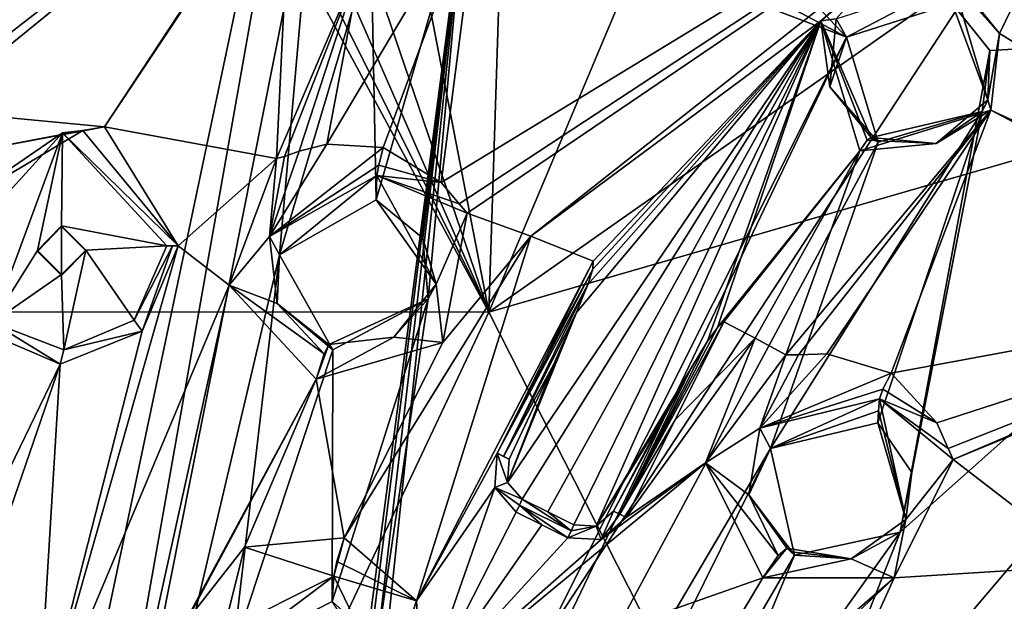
# Model space of a CAD drawing. Header units: millimetres. Extents: x -150 to 308, y -116 to 257.
# Tile 142 of 147: x 254 to 274, y 226 to 238. Entities that reach past the tile are written whole.
import ezdxf

# ---------------------------------------------------------------- set-up
doc = ezdxf.new("R2010")
doc.units = ezdxf.units.MM
doc.header["$LTSCALE"] = 81.481481
for name, color, linetype in [('1160', 7, 'CONTINUOUS'), ('1161', 7, 'CONTINUOUS'), ('1162', 7, 'CONTINUOUS'), ('1163', 7, 'CONTINUOUS'), ('1204', 7, 'CONTINUOUS'), ('1205', 7, 'CONTINUOUS'), ('1206', 7, 'CONTINUOUS'), ('1207', 7, 'CONTINUOUS'), ('1208', 7, 'CONTINUOUS'), ('1209', 7, 'CONTINUOUS'), ('1210', 7, 'CONTINUOUS'), ('1211', 7, 'CONTINUOUS'), ('1212', 7, 'CONTINUOUS'), ('1213', 7, 'CONTINUOUS'), ('1214', 7, 'CONTINUOUS'), ('1215', 7, 'CONTINUOUS'), ('1216', 7, 'CONTINUOUS'), ('1217', 7, 'CONTINUOUS'), ('1305', 7, 'CONTINUOUS'), ('1306', 7, 'CONTINUOUS'), ('1307', 7, 'CONTINUOUS'), ('1308', 7, 'CONTINUOUS'), ('1521', 7, 'CONTINUOUS'), ('1522', 7, 'CONTINUOUS'), ('1523', 7, 'CONTINUOUS'), ('1524', 7, 'CONTINUOUS'), ('1525', 7, 'CONTINUOUS'), ('155', 7, 'CONTINUOUS'), ('156', 7, 'CONTINUOUS'), ('161', 7, 'CONTINUOUS'), ('254', 7, 'CONTINUOUS'), ('713', 7, 'CONTINUOUS'), ('742', 7, 'CONTINUOUS'), ('794', 7, 'CONTINUOUS'), ('801', 7, 'CONTINUOUS')]:
    doc.layers.add(name, color=color, linetype=linetype)

msp = doc.modelspace()

# ---------------------------------------------------------------- linework, layer by layer
at = {"layer": '1160', "linetype": 'CONTINUOUS'}
for points in [[(260.444, 226.425, -12.437), (258.352, 224.845, -10.609), (258.158, 225.279, -12.363), (260.444, 226.425, -12.437)], [(260.411, 225.896, -10.606), (258.352, 224.845, -10.609), (260.444, 226.425, -12.437), (260.411, 225.896, -10.606)]]:
    msp.add_3dface(points, dxfattribs=at)
at = {"layer": '1161', "linetype": 'CONTINUOUS'}
for points in [[(258.59, 227.025, -12.938), (260.662, 227.216, -13.018), (260.444, 226.425, -12.437), (258.59, 227.025, -12.938)], [(260.444, 226.425, -12.437), (260.662, 227.216, -13.018), (260.51, 226.726, -12.872), (260.444, 226.425, -12.437)], [(257.323, 225.404, -13.031), (258.59, 227.025, -12.938), (258.158, 225.279, -12.363), (257.323, 225.404, -13.031)], [(258.59, 227.025, -12.938), (260.444, 226.425, -12.437), (258.158, 225.279, -12.363), (258.59, 227.025, -12.938)]]:
    msp.add_3dface(points, dxfattribs=at)
at = {"layer": '1162', "linetype": 'CONTINUOUS'}
for points in [[(260.662, 227.216, -13.018), (262.156, 225.909, -13.213), (260.51, 226.726, -12.872), (260.662, 227.216, -13.018)], [(262.156, 225.909, -13.213), (260.444, 226.425, -12.437), (260.51, 226.726, -12.872), (262.156, 225.909, -13.213)], [(260.444, 226.425, -12.437), (262.156, 225.909, -13.213), (261.565, 224.115, -12.634), (260.444, 226.425, -12.437)], [(262.156, 225.909, -13.213), (262.263, 223.902, -13.407), (261.565, 224.115, -12.634), (262.156, 225.909, -13.213)]]:
    msp.add_3dface(points, dxfattribs=at)
at = {"layer": '1163', "linetype": 'CONTINUOUS'}
msp.add_3dface([(260.411, 225.896, -10.606), (260.444, 226.425, -12.437), (261.565, 224.115, -12.634), (260.411, 225.896, -10.606)], dxfattribs=at)
at = {"layer": '1204', "linetype": 'CONTINUOUS'}
for points in [[(252.539, 234.05, -12.31), (255.239, 235.664, -12.287), (254.82, 235.616, -12.286), (252.539, 234.05, -12.31)], [(255.239, 235.664, -12.287), (257.218, 233.272, -12.459), (254.82, 235.616, -12.286), (255.239, 235.664, -12.287)], [(252.657, 233.249, -12.42), (252.539, 234.05, -12.31), (254.82, 235.616, -12.286), (252.657, 233.249, -12.42)], [(257.218, 233.272, -12.459), (256.983, 233.274, -12.508), (254.82, 235.616, -12.286), (257.218, 233.272, -12.459)], [(256.983, 233.274, -12.508), (257.218, 233.272, -12.459), (257.097, 233.272, -12.47), (256.983, 233.274, -12.508)]]:
    msp.add_3dface(points, dxfattribs=at)
at = {"layer": '1205', "linetype": 'CONTINUOUS'}
for points in [[(252.657, 233.249, -12.42), (254.82, 235.616, -12.286), (253.36, 231.681, -12.541), (252.657, 233.249, -12.42)], [(253.36, 231.681, -12.541), (254.82, 235.616, -12.286), (254.3, 233.176, -12.45), (253.36, 231.681, -12.541)], [(254.82, 235.616, -12.286), (254.8, 233.686, -12.424), (254.3, 233.176, -12.45), (254.82, 235.616, -12.286)], [(254.82, 235.616, -12.286), (256.983, 233.274, -12.508), (254.8, 233.686, -12.424), (254.82, 235.616, -12.286)], [(254.8, 233.686, -12.424), (256.983, 233.274, -12.508), (255.3, 233.181, -12.471), (254.8, 233.686, -12.424)], [(256.983, 233.274, -12.508), (256.301, 231.73, -12.601), (255.3, 233.181, -12.471), (256.983, 233.274, -12.508)], [(254.8, 232.675, -12.496), (253.36, 231.681, -12.541), (254.3, 233.176, -12.45), (254.8, 232.675, -12.496)], [(255.3, 233.181, -12.471), (254.847, 231.114, -12.609), (254.8, 232.675, -12.496), (255.3, 233.181, -12.471)], [(256.301, 231.73, -12.601), (254.847, 231.114, -12.609), (255.3, 233.181, -12.471), (256.301, 231.73, -12.601)], [(254.847, 231.114, -12.609), (253.36, 231.681, -12.541), (254.8, 232.675, -12.496), (254.847, 231.114, -12.609)]]:
    msp.add_3dface(points, dxfattribs=at)
at = {"layer": '1206', "linetype": 'CONTINUOUS'}
for points in [[(256.983, 233.274, -12.508), (257.097, 233.272, -12.47), (256.301, 231.73, -12.601), (256.983, 233.274, -12.508)], [(257.097, 233.272, -12.47), (256.473, 231.5, -12.537), (256.301, 231.73, -12.601), (257.097, 233.272, -12.47)], [(257.218, 233.272, -12.459), (256.473, 231.5, -12.537), (257.097, 233.272, -12.47), (257.218, 233.272, -12.459)], [(254.772, 230.818, -12.534), (253.091, 231.538, -12.457), (253.36, 231.681, -12.541), (254.772, 230.818, -12.534)], [(254.772, 230.818, -12.534), (253.36, 231.681, -12.541), (254.847, 231.114, -12.609), (254.772, 230.818, -12.534)], [(256.473, 231.5, -12.537), (254.847, 231.114, -12.609), (256.301, 231.73, -12.601), (256.473, 231.5, -12.537)], [(256.473, 231.5, -12.537), (254.772, 230.818, -12.534), (254.847, 231.114, -12.609), (256.473, 231.5, -12.537)]]:
    msp.add_3dface(points, dxfattribs=at)
at = {"layer": '1207', "linetype": 'CONTINUOUS'}
for points in [[(254.8, 233.686, -12.424), (255.3, 233.181, -12.471), (254.8, 233.673, -12.369), (254.8, 233.686, -12.424)], [(254.8, 233.673, -12.369), (255.3, 233.181, -12.471), (255.3, 233.165, -12.407), (254.8, 233.673, -12.369)], [(255.3, 233.181, -12.471), (254.8, 232.675, -12.496), (255.3, 233.165, -12.407), (255.3, 233.181, -12.471)], [(255.3, 233.165, -12.407), (254.8, 232.675, -12.496), (254.8, 232.658, -12.423), (255.3, 233.165, -12.407)]]:
    msp.add_3dface(points, dxfattribs=at)
at = {"layer": '1208', "linetype": 'CONTINUOUS'}
for points in [[(254.3, 233.176, -12.45), (254.8, 233.686, -12.424), (254.3, 233.157, -12.385), (254.3, 233.176, -12.45)], [(254.8, 233.686, -12.424), (254.8, 233.673, -12.369), (254.3, 233.157, -12.385), (254.8, 233.686, -12.424)], [(254.8, 232.675, -12.496), (254.3, 233.176, -12.45), (254.8, 232.658, -12.423), (254.8, 232.675, -12.496)], [(254.8, 232.658, -12.423), (254.3, 233.176, -12.45), (254.3, 233.157, -12.385), (254.8, 232.658, -12.423)]]:
    msp.add_3dface(points, dxfattribs=at)
at = {"layer": '1209', "linetype": 'CONTINUOUS'}
for points in [[(254.8, 233.673, -12.369), (254.8, 232.658, -12.423), (254.3, 233.157, -12.385), (254.8, 233.673, -12.369)], [(254.8, 233.673, -12.369), (255.3, 233.165, -12.407), (254.8, 232.658, -12.423), (254.8, 233.673, -12.369)]]:
    msp.add_3dface(points, dxfattribs=at)
at = {"layer": '1210', "linetype": 'CONTINUOUS'}
for points in [[(261.339, 234.732, -11.952), (259.319, 233.082, -10.047), (259.11, 233.463, -11.815), (261.339, 234.732, -11.952)], [(261.32, 234.225, -10.087), (259.319, 233.082, -10.047), (261.339, 234.732, -11.952), (261.32, 234.225, -10.087)], [(259.11, 233.463, -11.815), (259.319, 233.082, -10.047), (259.272, 232.073, -11.833), (259.11, 233.463, -11.815)], [(259.319, 233.082, -10.047), (260.423, 231.114, -10.213), (259.272, 232.073, -11.833), (259.319, 233.082, -10.047)], [(260.423, 231.114, -10.213), (260.339, 231.224, -11.908), (259.272, 232.073, -11.833), (260.423, 231.114, -10.213)]]:
    msp.add_3dface(points, dxfattribs=at)
at = {"layer": '1211', "linetype": 'CONTINUOUS'}
for points in [[(259.725, 235.235, -12.458), (260.297, 235.381, -12.47), (259.11, 233.463, -11.815), (259.725, 235.235, -12.458)], [(260.297, 235.381, -12.47), (261.466, 235.312, -12.526), (259.11, 233.463, -11.815), (260.297, 235.381, -12.47)], [(259.11, 233.463, -11.815), (261.466, 235.312, -12.526), (261.375, 234.945, -12.319), (259.11, 233.463, -11.815)], [(258.273, 232.456, -12.544), (259.255, 235.079, -12.452), (259.11, 233.463, -11.815), (258.273, 232.456, -12.544)], [(259.424, 235.122, -12.455), (259.725, 235.235, -12.458), (259.11, 233.463, -11.815), (259.424, 235.122, -12.455)], [(259.255, 235.079, -12.452), (259.424, 235.122, -12.455), (259.11, 233.463, -11.815), (259.255, 235.079, -12.452)], [(261.339, 234.732, -11.952), (259.11, 233.463, -11.815), (261.375, 234.945, -12.319), (261.339, 234.732, -11.952)], [(258.273, 232.456, -12.544), (259.11, 233.463, -11.815), (259.272, 232.073, -11.833), (258.273, 232.456, -12.544)], [(260.079, 230.509, -12.744), (258.273, 232.456, -12.544), (260.247, 231.036, -12.482), (260.079, 230.509, -12.744)], [(258.273, 232.456, -12.544), (259.272, 232.073, -11.833), (260.247, 231.036, -12.482), (258.273, 232.456, -12.544)], [(259.272, 232.073, -11.833), (260.339, 231.224, -11.908), (260.247, 231.036, -12.482), (259.272, 232.073, -11.833)]]:
    msp.add_3dface(points, dxfattribs=at)
at = {"layer": '1212', "linetype": 'CONTINUOUS'}
for points in [[(261.466, 235.312, -12.526), (262.67, 234.588, -12.64), (261.375, 234.945, -12.319), (261.466, 235.312, -12.526)], [(262.67, 234.588, -12.64), (261.339, 234.732, -11.952), (261.375, 234.945, -12.319), (262.67, 234.588, -12.64)], [(263.042, 234.141, -12.695), (263.212, 233.948, -12.719), (261.339, 234.732, -11.952), (263.042, 234.141, -12.695)], [(261.339, 234.732, -11.952), (263.212, 233.948, -12.719), (262.564, 232.479, -12.048), (261.339, 234.732, -11.952)], [(262.67, 234.588, -12.64), (263.042, 234.141, -12.695), (261.339, 234.732, -11.952), (262.67, 234.588, -12.64)], [(263.212, 233.948, -12.719), (262.708, 231.268, -12.839), (262.564, 232.479, -12.048), (263.212, 233.948, -12.719)], [(262.564, 232.479, -12.048), (262.708, 231.268, -12.839), (261.692, 231.381, -11.997), (262.564, 232.479, -12.048)], [(262.708, 231.268, -12.839), (260.079, 230.509, -12.744), (261.692, 231.381, -11.997), (262.708, 231.268, -12.839)], [(260.079, 230.509, -12.744), (260.339, 231.224, -11.908), (261.692, 231.381, -11.997), (260.079, 230.509, -12.744)], [(260.339, 231.224, -11.908), (260.079, 230.509, -12.744), (260.247, 231.036, -12.482), (260.339, 231.224, -11.908)]]:
    msp.add_3dface(points, dxfattribs=at)
at = {"layer": '1213', "linetype": 'CONTINUOUS'}
for points in [[(261.32, 234.225, -10.087), (261.339, 234.732, -11.952), (262.564, 232.479, -12.048), (261.32, 234.225, -10.087)], [(262.293, 233.434, -10.181), (261.32, 234.225, -10.087), (262.564, 232.479, -12.048), (262.293, 233.434, -10.181)], [(262.399, 232.175, -10.257), (262.293, 233.434, -10.181), (262.564, 232.479, -12.048), (262.399, 232.175, -10.257)], [(262.399, 232.175, -10.257), (262.564, 232.479, -12.048), (261.692, 231.381, -11.997), (262.399, 232.175, -10.257)], [(260.423, 231.114, -10.213), (262.399, 232.175, -10.257), (260.339, 231.224, -11.908), (260.423, 231.114, -10.213)], [(260.339, 231.224, -11.908), (262.399, 232.175, -10.257), (261.692, 231.381, -11.997), (260.339, 231.224, -11.908)]]:
    msp.add_3dface(points, dxfattribs=at)
at = {"layer": '1214', "linetype": 'CONTINUOUS'}
for points in [[(271.759, 230.101, -13.047), (269.503, 229.067, -11), (269.282, 229.49, -12.754), (271.759, 230.101, -13.047)], [(271.741, 229.851, -12.113), (269.503, 229.067, -11), (271.759, 230.101, -13.047), (271.741, 229.851, -12.113)], [(271.724, 229.601, -11.18), (269.503, 229.067, -11), (271.741, 229.851, -12.113), (271.724, 229.601, -11.18)], [(269.282, 229.49, -12.754), (269.503, 229.067, -11), (269.055, 228.109, -12.77), (269.282, 229.49, -12.754)], [(269.503, 229.067, -11), (270.002, 226.857, -11.22), (269.055, 228.109, -12.77), (269.503, 229.067, -11)], [(270.002, 226.857, -11.22), (269.921, 226.929, -12.063), (269.055, 228.109, -12.77), (270.002, 226.857, -11.22)], [(269.921, 226.929, -12.063), (269.841, 227.001, -12.906), (269.055, 228.109, -12.77), (269.921, 226.929, -12.063)]]:
    msp.add_3dface(points, dxfattribs=at)
at = {"layer": '1215', "linetype": 'CONTINUOUS'}
for points in [[(268.156, 228.77, -13.417), (269.822, 231.01, -13.414), (269.282, 229.49, -12.754), (268.156, 228.77, -13.417)], [(270.085, 231.013, -13.435), (270.67, 231.035, -13.481), (269.282, 229.49, -12.754), (270.085, 231.013, -13.435)], [(270.67, 231.035, -13.481), (272.003, 230.629, -13.633), (269.282, 229.49, -12.754), (270.67, 231.035, -13.481)], [(269.822, 231.01, -13.414), (270.085, 231.013, -13.435), (269.282, 229.49, -12.754), (269.822, 231.01, -13.414)], [(269.282, 229.49, -12.754), (272.003, 230.629, -13.633), (271.828, 230.299, -13.418), (269.282, 229.49, -12.754)], [(271.759, 230.101, -13.047), (269.282, 229.49, -12.754), (271.828, 230.299, -13.418), (271.759, 230.101, -13.047)], [(268.156, 228.77, -13.417), (269.282, 229.49, -12.754), (269.055, 228.109, -12.77), (268.156, 228.77, -13.417)], [(269.342, 226.389, -13.717), (268.156, 228.77, -13.417), (269.663, 226.85, -13.472), (269.342, 226.389, -13.717)], [(268.156, 228.77, -13.417), (269.055, 228.109, -12.77), (269.663, 226.85, -13.472), (268.156, 228.77, -13.417)], [(269.055, 228.109, -12.77), (269.841, 227.001, -12.906), (269.663, 226.85, -13.472), (269.055, 228.109, -12.77)]]:
    msp.add_3dface(points, dxfattribs=at)
at = {"layer": '1216', "linetype": 'CONTINUOUS'}
for points in [[(272.003, 230.629, -13.633), (272.951, 229.604, -13.819), (271.828, 230.299, -13.418), (272.003, 230.629, -13.633)], [(272.951, 229.604, -13.819), (271.759, 230.101, -13.047), (271.828, 230.299, -13.418), (272.951, 229.604, -13.819)], [(273.183, 229.072, -13.893), (273.292, 228.839, -13.927), (271.759, 230.101, -13.047), (273.183, 229.072, -13.893)], [(271.759, 230.101, -13.047), (273.292, 228.839, -13.927), (272.31, 227.599, -13.201), (271.759, 230.101, -13.047)], [(272.951, 229.604, -13.819), (273.183, 229.072, -13.893), (271.759, 230.101, -13.047), (272.951, 229.604, -13.819)], [(273.292, 228.839, -13.927), (272.063, 226.391, -13.99), (272.31, 227.599, -13.201), (273.292, 228.839, -13.927)], [(272.31, 227.599, -13.201), (272.063, 226.391, -13.99), (271.177, 226.782, -13.084), (272.31, 227.599, -13.201)], [(269.841, 227.001, -12.906), (269.342, 226.389, -13.717), (269.663, 226.85, -13.472), (269.841, 227.001, -12.906)], [(269.342, 226.389, -13.717), (269.841, 227.001, -12.906), (271.177, 226.782, -13.084), (269.342, 226.389, -13.717)], [(272.063, 226.391, -13.99), (269.342, 226.389, -13.717), (271.177, 226.782, -13.084), (272.063, 226.391, -13.99)]]:
    msp.add_3dface(points, dxfattribs=at)
at = {"layer": '1217', "linetype": 'CONTINUOUS'}
for points in [[(271.741, 229.851, -12.113), (271.759, 230.101, -13.047), (272.31, 227.599, -13.201), (271.741, 229.851, -12.113)], [(271.724, 229.601, -11.18), (271.741, 229.851, -12.113), (272.31, 227.599, -13.201), (271.724, 229.601, -11.18)], [(272.434, 228.574, -11.33), (271.724, 229.601, -11.18), (272.31, 227.599, -13.201), (272.434, 228.574, -11.33)], [(272.187, 227.339, -11.4), (272.434, 228.574, -11.33), (272.31, 227.599, -13.201), (272.187, 227.339, -11.4)], [(272.187, 227.339, -11.4), (272.31, 227.599, -13.201), (271.177, 226.782, -13.084), (272.187, 227.339, -11.4)], [(270.002, 226.857, -11.22), (272.187, 227.339, -11.4), (271.177, 226.782, -13.084), (270.002, 226.857, -11.22)], [(269.841, 227.001, -12.906), (269.921, 226.929, -12.063), (271.177, 226.782, -13.084), (269.841, 227.001, -12.906)], [(270.002, 226.857, -11.22), (271.177, 226.782, -13.084), (269.921, 226.929, -12.063), (270.002, 226.857, -11.22)]]:
    msp.add_3dface(points, dxfattribs=at)
at = {"layer": '1305', "linetype": 'CONTINUOUS'}
for points in [[(273.283, 238.757, -12.742), (271.078, 237.595, -10.705), (270.866, 237.981, -12.387), (273.283, 238.757, -12.742)], [(273.267, 238.296, -10.916), (271.078, 237.595, -10.705), (273.283, 238.757, -12.742), (273.267, 238.296, -10.916)], [(270.866, 237.981, -12.387), (271.078, 237.595, -10.705), (270.734, 236.57, -12.332), (270.866, 237.981, -12.387)], [(271.078, 237.595, -10.705), (271.737, 235.421, -10.854), (270.734, 236.57, -12.332), (271.078, 237.595, -10.705)], [(271.737, 235.421, -10.854), (271.592, 235.521, -12.425), (270.734, 236.57, -12.332), (271.737, 235.421, -10.854)]]:
    msp.add_3dface(points, dxfattribs=at)
at = {"layer": '1306', "linetype": 'CONTINUOUS'}
for points in [[(270.547, 237.939, -12.851), (271.742, 238.974, -12.848), (270.866, 237.981, -12.387), (270.547, 237.939, -12.851)], [(270.547, 237.939, -12.851), (270.866, 237.981, -12.387), (270.734, 236.57, -12.332), (270.547, 237.939, -12.851)], [(271.351, 235.243, -13.151), (270.547, 237.939, -12.851), (271.508, 235.46, -12.833), (271.351, 235.243, -13.151)], [(271.592, 235.521, -12.425), (270.547, 237.939, -12.851), (270.734, 236.57, -12.332), (271.592, 235.521, -12.425)], [(270.547, 237.939, -12.851), (271.592, 235.521, -12.425), (271.508, 235.46, -12.833), (270.547, 237.939, -12.851)]]:
    msp.add_3dface(points, dxfattribs=at)
at = {"layer": '1307', "linetype": 'CONTINUOUS'}
for points in [[(274.252, 237.675, -13.161), (273.283, 238.757, -12.742), (273.289, 238.796, -12.863), (274.252, 237.675, -13.161)], [(273.283, 238.757, -12.742), (274.252, 237.675, -13.161), (274.011, 236.3, -12.785), (273.283, 238.757, -12.742)], [(273.303, 238.849, -12.978), (274.252, 237.675, -13.161), (273.289, 238.796, -12.863), (273.303, 238.849, -12.978)], [(274.252, 237.675, -13.161), (274.069, 236.084, -13.294), (274.011, 236.3, -12.785), (274.252, 237.675, -13.161)], [(274.011, 236.3, -12.785), (274.069, 236.084, -13.294), (272.937, 235.396, -12.611), (274.011, 236.3, -12.785)], [(274.069, 236.084, -13.294), (271.351, 235.243, -13.151), (272.937, 235.396, -12.611), (274.069, 236.084, -13.294)], [(271.351, 235.243, -13.151), (271.508, 235.46, -12.833), (272.937, 235.396, -12.611), (271.351, 235.243, -13.151)], [(271.508, 235.46, -12.833), (271.592, 235.521, -12.425), (272.937, 235.396, -12.611), (271.508, 235.46, -12.833)]]:
    msp.add_3dface(points, dxfattribs=at)
at = {"layer": '1308', "linetype": 'CONTINUOUS'}
for points in [[(273.267, 238.296, -10.916), (273.283, 238.757, -12.742), (274.011, 236.3, -12.785), (273.267, 238.296, -10.916)], [(274.049, 237.318, -11.034), (273.267, 238.296, -10.916), (274.011, 236.3, -12.785), (274.049, 237.318, -11.034)], [(273.893, 236.06, -11.062), (274.049, 237.318, -11.034), (274.011, 236.3, -12.785), (273.893, 236.06, -11.062)], [(273.893, 236.06, -11.062), (274.011, 236.3, -12.785), (272.937, 235.396, -12.611), (273.893, 236.06, -11.062)], [(271.737, 235.421, -10.854), (273.893, 236.06, -11.062), (271.592, 235.521, -12.425), (271.737, 235.421, -10.854)], [(271.592, 235.521, -12.425), (273.893, 236.06, -11.062), (272.937, 235.396, -12.611), (271.592, 235.521, -12.425)]]:
    msp.add_3dface(points, dxfattribs=at)
at = {"layer": '1521', "linetype": 'CONTINUOUS'}
for points in [[(264.827, 230.964, -12.999), (265.823, 232.955, -12.954), (265.813, 232.788, -12.967), (264.827, 230.964, -12.999)], [(263.831, 228.971, -13.068), (264.827, 230.964, -12.999), (265.813, 232.788, -12.967), (263.831, 228.971, -13.068)], [(263.831, 228.971, -13.068), (265.813, 232.788, -12.967), (265.71, 232.47, -12.987), (263.831, 228.971, -13.068)], [(263.831, 228.971, -13.068), (265.71, 232.47, -12.987), (263.966, 228.905, -13.106), (263.831, 228.971, -13.068)], [(265.71, 232.47, -12.987), (265.479, 231.887, -13.021), (263.966, 228.905, -13.106), (265.71, 232.47, -12.987)], [(265.479, 231.887, -13.021), (265.009, 230.819, -13.08), (263.966, 228.905, -13.106), (265.479, 231.887, -13.021)], [(265.009, 230.819, -13.08), (264.08, 228.851, -13.184), (263.966, 228.905, -13.106), (265.009, 230.819, -13.08)]]:
    msp.add_3dface(points, dxfattribs=at)
at = {"layer": '1522', "linetype": 'CONTINUOUS'}
for points in [[(263.784, 228.263, -13.119), (263.831, 228.971, -13.068), (264.049, 228.368, -13.223), (263.784, 228.263, -13.119)], [(263.831, 228.971, -13.068), (264.08, 228.851, -13.184), (264.049, 228.368, -13.223), (263.831, 228.971, -13.068)], [(264.08, 228.851, -13.184), (263.831, 228.971, -13.068), (263.966, 228.905, -13.106), (264.08, 228.851, -13.184)], [(263.784, 228.263, -13.119), (264.049, 228.368, -13.223), (264.35, 228.023, -13.272), (263.784, 228.263, -13.119)], [(264.226, 227.753, -13.189), (263.784, 228.263, -13.119), (264.292, 227.893, -13.207), (264.226, 227.753, -13.189)], [(263.784, 228.263, -13.119), (264.35, 228.023, -13.272), (264.292, 227.893, -13.207), (263.784, 228.263, -13.119)]]:
    msp.add_3dface(points, dxfattribs=at)
at = {"layer": '1523', "linetype": 'CONTINUOUS'}
for points in [[(264.292, 227.893, -13.207), (264.35, 228.023, -13.272), (265.364, 227.36, -13.326), (264.292, 227.893, -13.207)], [(264.35, 228.023, -13.272), (264.885, 227.757, -13.331), (265.364, 227.36, -13.326), (264.35, 228.023, -13.272)], [(264.762, 227.486, -13.248), (264.226, 227.753, -13.189), (264.292, 227.893, -13.207), (264.762, 227.486, -13.248)], [(265.297, 227.22, -13.308), (264.762, 227.486, -13.248), (264.292, 227.893, -13.207), (265.297, 227.22, -13.308)], [(265.297, 227.22, -13.308), (264.292, 227.893, -13.207), (265.364, 227.36, -13.326), (265.297, 227.22, -13.308)], [(264.885, 227.757, -13.331), (265.421, 227.491, -13.391), (265.364, 227.36, -13.326), (264.885, 227.757, -13.331)]]:
    msp.add_3dface(points, dxfattribs=at)
at = {"layer": '1524', "linetype": 'CONTINUOUS'}
for points in [[(265.991, 227.181, -13.364), (265.885, 227.462, -13.428), (266.247, 227.773, -13.427), (265.991, 227.181, -13.364)], [(265.991, 227.181, -13.364), (266.247, 227.773, -13.427), (266.374, 227.708, -13.374), (265.991, 227.181, -13.364)], [(266.51, 227.639, -13.367), (265.991, 227.181, -13.364), (266.374, 227.708, -13.374), (266.51, 227.639, -13.367)], [(265.421, 227.491, -13.391), (265.885, 227.462, -13.428), (265.364, 227.36, -13.326), (265.421, 227.491, -13.391)], [(265.991, 227.181, -13.364), (265.297, 227.22, -13.308), (265.885, 227.462, -13.428), (265.991, 227.181, -13.364)], [(265.885, 227.462, -13.428), (265.297, 227.22, -13.308), (265.364, 227.36, -13.326), (265.885, 227.462, -13.428)]]:
    msp.add_3dface(points, dxfattribs=at)
at = {"layer": '1525', "linetype": 'CONTINUOUS'}
for points in [[(268.534, 231.696, -13.251), (267.524, 229.667, -13.297), (266.374, 227.708, -13.374), (268.534, 231.696, -13.251)], [(268.399, 231.581, -13.251), (268.534, 231.696, -13.251), (266.374, 227.708, -13.374), (268.399, 231.581, -13.251)], [(268.196, 231.292, -13.262), (268.399, 231.581, -13.251), (266.374, 227.708, -13.374), (268.196, 231.292, -13.262)], [(267.855, 230.736, -13.285), (268.196, 231.292, -13.262), (266.374, 227.708, -13.374), (267.855, 230.736, -13.285)], [(266.247, 227.773, -13.427), (267.27, 229.699, -13.333), (267.855, 230.736, -13.285), (266.247, 227.773, -13.427)], [(266.247, 227.773, -13.427), (267.855, 230.736, -13.285), (266.374, 227.708, -13.374), (266.247, 227.773, -13.427)], [(267.524, 229.667, -13.297), (266.51, 227.639, -13.367), (266.374, 227.708, -13.374), (267.524, 229.667, -13.297)]]:
    msp.add_3dface(points, dxfattribs=at)
at = {"layer": '155', "linetype": 'CONTINUOUS'}
for points in [[(290.285, 232.785, -13.966), (290.45, 232.877, -13.776), (266.49, 247.921, -10.219), (290.285, 232.785, -13.966)], [(277.719, 242.824, -11.593), (290.285, 232.785, -13.966), (266.49, 247.921, -10.219), (277.719, 242.824, -11.593)]]:
    msp.add_3dface(points, dxfattribs=at)
at = {"layer": '156', "linetype": 'CONTINUOUS'}
msp.add_3dface([(266.49, 247.921, -10.219), (290.45, 232.877, -13.776), (274.715, 246.358, -11.006), (266.49, 247.921, -10.219)], dxfattribs=at)
at = {"layer": '161', "linetype": 'CONTINUOUS'}
for points in [[(250.395, 256.506, -25.663), (263.658, 231.899, -36.17), (236.337, 231.9, -36.17), (250.395, 256.506, -25.663)], [(250.395, 256.506, -25.663), (251.434, 256.409, -25.707), (263.658, 231.899, -36.17), (250.395, 256.506, -25.663)], [(251.434, 256.409, -25.707), (253.005, 256.16, -25.815), (263.658, 231.899, -36.17), (251.434, 256.409, -25.707)], [(253.005, 256.16, -25.815), (255.419, 256.025, -25.832), (263.658, 231.899, -36.17), (253.005, 256.16, -25.815)], [(255.419, 256.025, -25.832), (259.039, 255.785, -25.827), (263.658, 231.899, -36.17), (255.419, 256.025, -25.832)], [(259.039, 255.785, -25.827), (264.39, 254.688, -26.081), (263.658, 231.899, -36.17), (259.039, 255.785, -25.827)], [(264.39, 254.688, -26.081), (272.171, 252.104, -26.689), (263.658, 231.899, -36.17), (264.39, 254.688, -26.081)], [(272.171, 252.104, -26.689), (283.504, 245.832, -28.17), (263.658, 231.899, -36.17), (272.171, 252.104, -26.689)], [(283.504, 245.832, -28.17), (290.709, 239.721, -29.618), (263.658, 231.899, -36.17), (283.504, 245.832, -28.17)], [(290.709, 239.721, -29.618), (278.554, 202.572, -43.767), (263.658, 231.899, -36.17), (290.709, 239.721, -29.618)], [(263.658, 231.899, -36.17), (250, 202.975, -45.471), (236.337, 231.9, -36.17), (263.658, 231.899, -36.17)], [(278.554, 202.572, -43.767), (250, 202.975, -45.471), (263.658, 231.899, -36.17), (278.554, 202.572, -43.767)]]:
    msp.add_3dface(points, dxfattribs=at)
at = {"layer": '254', "linetype": 'CONTINUOUS'}
for points in [[(278.959, 246.721, -26.366), (250, 254.711, -24.477), (250, 202.512, -43.514), (278.959, 246.721, -26.366)], [(299.085, 225.541, -31.373), (278.959, 246.721, -26.366), (250, 202.512, -43.514), (299.085, 225.541, -31.373)]]:
    msp.add_3dface(points, dxfattribs=at)
at = {"layer": '713', "linetype": 'CONTINUOUS'}
for points in [[(252.062, 236.085, -12.214), (255.688, 235.741, -12.295), (252.506, 235.141, -12.258), (252.062, 236.085, -12.214)], [(252.506, 235.141, -12.258), (255.688, 235.741, -12.295), (255.239, 235.664, -12.287), (252.506, 235.141, -12.258)], [(252.539, 234.05, -12.31), (252.506, 235.141, -12.258), (255.239, 235.664, -12.287), (252.539, 234.05, -12.31)], [(255.239, 235.664, -12.287), (255.688, 235.741, -12.295), (257.218, 233.272, -12.459), (255.239, 235.664, -12.287)], [(255.688, 235.741, -12.295), (259.255, 235.079, -12.452), (257.218, 233.272, -12.459), (255.688, 235.741, -12.295)], [(259.255, 235.079, -12.452), (258.273, 232.456, -12.544), (257.218, 233.272, -12.459), (259.255, 235.079, -12.452)], [(263.212, 233.948, -12.719), (264.528, 233.474, -12.831), (262.708, 231.268, -12.839), (263.212, 233.948, -12.719)], [(262.708, 231.268, -12.839), (264.528, 233.474, -12.831), (260.662, 227.216, -13.018), (262.708, 231.268, -12.839)], [(260.662, 227.216, -13.018), (264.528, 233.474, -12.831), (262.156, 225.909, -13.213), (260.662, 227.216, -13.018)], [(264.528, 233.474, -12.831), (265.823, 232.955, -12.954), (262.156, 225.909, -13.213), (264.528, 233.474, -12.831)], [(258.273, 232.456, -12.544), (254.29, 222.985, -13.182), (257.218, 233.272, -12.459), (258.273, 232.456, -12.544)], [(257.218, 233.272, -12.459), (254.29, 222.985, -13.182), (256.473, 231.5, -12.537), (257.218, 233.272, -12.459)], [(265.823, 232.955, -12.954), (263.831, 228.971, -13.068), (262.156, 225.909, -13.213), (265.823, 232.955, -12.954)], [(264.827, 230.964, -12.999), (263.831, 228.971, -13.068), (265.823, 232.955, -12.954), (264.827, 230.964, -12.999)], [(256.273, 223.408, -13.189), (254.29, 222.985, -13.182), (258.273, 232.456, -12.544), (256.273, 223.408, -13.189)], [(260.079, 230.509, -12.744), (256.273, 223.408, -13.189), (258.273, 232.456, -12.544), (260.079, 230.509, -12.744)], [(268.534, 231.696, -13.251), (269.181, 231.359, -13.331), (267.524, 229.667, -13.297), (268.534, 231.696, -13.251)], [(253.091, 231.538, -12.457), (254.772, 230.818, -12.534), (252.587, 226.323, -12.836), (253.091, 231.538, -12.457)], [(256.473, 231.5, -12.537), (254.29, 222.985, -13.182), (254.772, 230.818, -12.534), (256.473, 231.5, -12.537)], [(260.079, 230.509, -12.744), (262.708, 231.268, -12.839), (260.662, 227.216, -13.018), (260.079, 230.509, -12.744)], [(269.181, 231.359, -13.331), (268.156, 228.77, -13.417), (266.51, 227.639, -13.367), (269.181, 231.359, -13.331)], [(267.524, 229.667, -13.297), (269.181, 231.359, -13.331), (266.51, 227.639, -13.367), (267.524, 229.667, -13.297)], [(269.822, 231.01, -13.414), (268.156, 228.77, -13.417), (269.181, 231.359, -13.331), (269.822, 231.01, -13.414)], [(254.29, 222.985, -13.182), (252.154, 223.233, -13.123), (254.772, 230.818, -12.534), (254.29, 222.985, -13.182)], [(254.772, 230.818, -12.534), (252.154, 223.233, -13.123), (252.587, 226.323, -12.836), (254.772, 230.818, -12.534)], [(256.273, 223.408, -13.189), (260.079, 230.509, -12.744), (257.323, 225.404, -13.031), (256.273, 223.408, -13.189)], [(257.323, 225.404, -13.031), (260.079, 230.509, -12.744), (258.59, 227.025, -12.938), (257.323, 225.404, -13.031)], [(260.079, 230.509, -12.744), (260.662, 227.216, -13.018), (258.59, 227.025, -12.938), (260.079, 230.509, -12.744)], [(263.831, 228.971, -13.068), (263.784, 228.263, -13.119), (262.156, 225.909, -13.213), (263.831, 228.971, -13.068)], [(268.156, 228.77, -13.417), (269.342, 226.389, -13.717), (262.263, 223.902, -13.407), (268.156, 228.77, -13.417)], [(265.991, 227.181, -13.364), (268.156, 228.77, -13.417), (262.263, 223.902, -13.407), (265.991, 227.181, -13.364)], [(266.51, 227.639, -13.367), (268.156, 228.77, -13.417), (265.991, 227.181, -13.364), (266.51, 227.639, -13.367)], [(273.292, 228.839, -13.927), (276.147, 226.645, -14.445), (272.063, 226.391, -13.99), (273.292, 228.839, -13.927)], [(262.156, 225.909, -13.213), (263.784, 228.263, -13.119), (262.263, 223.902, -13.407), (262.156, 225.909, -13.213)], [(263.784, 228.263, -13.119), (264.226, 227.753, -13.189), (262.263, 223.902, -13.407), (263.784, 228.263, -13.119)], [(264.226, 227.753, -13.189), (264.762, 227.486, -13.248), (262.263, 223.902, -13.407), (264.226, 227.753, -13.189)], [(264.762, 227.486, -13.248), (265.297, 227.22, -13.308), (262.263, 223.902, -13.407), (264.762, 227.486, -13.248)], [(265.297, 227.22, -13.308), (265.991, 227.181, -13.364), (262.263, 223.902, -13.407), (265.297, 227.22, -13.308)], [(272.063, 226.391, -13.99), (276.147, 226.645, -14.445), (270.17, 222.206, -14.202), (272.063, 226.391, -13.99)], [(270.17, 222.206, -14.202), (276.147, 226.645, -14.445), (273.414, 224.353, -14.326), (270.17, 222.206, -14.202)], [(273.414, 224.353, -14.326), (276.147, 226.645, -14.445), (275.837, 222.013, -14.856), (273.414, 224.353, -14.326)], [(262.263, 223.902, -13.407), (269.342, 226.389, -13.717), (266.422, 221.513, -13.946), (262.263, 223.902, -13.407)], [(269.342, 226.389, -13.717), (272.063, 226.391, -13.99), (266.422, 221.513, -13.946), (269.342, 226.389, -13.717)], [(266.422, 221.513, -13.946), (272.063, 226.391, -13.99), (268.135, 222.67, -13.964), (266.422, 221.513, -13.946)], [(272.063, 226.391, -13.99), (270.17, 222.206, -14.202), (268.135, 222.67, -13.964), (272.063, 226.391, -13.99)]]:
    msp.add_3dface(points, dxfattribs=at)
at = {"layer": '742', "linetype": 'CONTINUOUS'}
for points in [[(262.67, 234.588, -12.64), (276.99, 243.303, -12.866), (263.042, 234.141, -12.695), (262.67, 234.588, -12.64)], [(276.99, 243.303, -12.866), (262.67, 234.588, -12.64), (263.458, 240.697, -12.204), (276.99, 243.303, -12.866)], [(276.99, 243.303, -12.866), (263.212, 233.948, -12.719), (263.042, 234.141, -12.695), (276.99, 243.303, -12.866)], [(264.528, 233.474, -12.831), (263.212, 233.948, -12.719), (276.99, 243.303, -12.866), (264.528, 233.474, -12.831)], [(264.528, 233.474, -12.831), (276.99, 243.303, -12.866), (270.547, 237.939, -12.851), (264.528, 233.474, -12.831)], [(270.547, 237.939, -12.851), (276.99, 243.303, -12.866), (271.742, 238.974, -12.848), (270.547, 237.939, -12.851)], [(273.303, 238.849, -12.978), (276.99, 243.303, -12.866), (274.252, 237.675, -13.161), (273.303, 238.849, -12.978)], [(276.99, 243.303, -12.866), (296.747, 224.075, -17.412), (274.252, 237.675, -13.161), (276.99, 243.303, -12.866)], [(252.062, 236.085, -12.214), (251.844, 236.224, -12.202), (260.48, 242.936, -11.912), (252.062, 236.085, -12.214)], [(251.844, 236.224, -12.202), (252.003, 242.598, -11.754), (260.48, 242.936, -11.912), (251.844, 236.224, -12.202)], [(255.688, 235.741, -12.295), (252.062, 236.085, -12.214), (260.48, 242.936, -11.912), (255.688, 235.741, -12.295)], [(259.573, 241.641, -11.976), (255.688, 235.741, -12.295), (260.48, 242.936, -11.912), (259.573, 241.641, -11.976)], [(259.255, 235.079, -12.452), (255.688, 235.741, -12.295), (259.573, 241.641, -11.976), (259.255, 235.079, -12.452)], [(261.022, 239.223, -12.21), (259.255, 235.079, -12.452), (259.573, 241.641, -11.976), (261.022, 239.223, -12.21)], [(261.466, 235.312, -12.526), (260.297, 235.381, -12.47), (263.458, 240.697, -12.204), (261.466, 235.312, -12.526)], [(260.297, 235.381, -12.47), (261.022, 239.223, -12.21), (263.458, 240.697, -12.204), (260.297, 235.381, -12.47)], [(262.67, 234.588, -12.64), (261.466, 235.312, -12.526), (263.458, 240.697, -12.204), (262.67, 234.588, -12.64)], [(259.424, 235.122, -12.455), (259.255, 235.079, -12.452), (261.022, 239.223, -12.21), (259.424, 235.122, -12.455)], [(259.725, 235.235, -12.458), (259.424, 235.122, -12.455), (261.022, 239.223, -12.21), (259.725, 235.235, -12.458)], [(260.297, 235.381, -12.47), (259.725, 235.235, -12.458), (261.022, 239.223, -12.21), (260.297, 235.381, -12.47)], [(264.049, 228.368, -13.223), (265.479, 231.887, -13.021), (270.547, 237.939, -12.851), (264.049, 228.368, -13.223)], [(264.35, 228.023, -13.272), (264.049, 228.368, -13.223), (270.547, 237.939, -12.851), (264.35, 228.023, -13.272)], [(264.885, 227.757, -13.331), (264.35, 228.023, -13.272), (270.547, 237.939, -12.851), (264.885, 227.757, -13.331)], [(265.823, 232.955, -12.954), (264.528, 233.474, -12.831), (270.547, 237.939, -12.851), (265.823, 232.955, -12.954)], [(265.421, 227.491, -13.391), (264.885, 227.757, -13.331), (270.547, 237.939, -12.851), (265.421, 227.491, -13.391)], [(265.885, 227.462, -13.428), (265.421, 227.491, -13.391), (270.547, 237.939, -12.851), (265.885, 227.462, -13.428)], [(265.479, 231.887, -13.021), (265.71, 232.47, -12.987), (270.547, 237.939, -12.851), (265.479, 231.887, -13.021)], [(265.71, 232.47, -12.987), (265.813, 232.788, -12.967), (270.547, 237.939, -12.851), (265.71, 232.47, -12.987)], [(265.813, 232.788, -12.967), (265.823, 232.955, -12.954), (270.547, 237.939, -12.851), (265.813, 232.788, -12.967)], [(268.196, 231.292, -13.262), (265.885, 227.462, -13.428), (270.547, 237.939, -12.851), (268.196, 231.292, -13.262)], [(268.399, 231.581, -13.251), (268.196, 231.292, -13.262), (270.547, 237.939, -12.851), (268.399, 231.581, -13.251)], [(271.351, 235.243, -13.151), (268.399, 231.581, -13.251), (270.547, 237.939, -12.851), (271.351, 235.243, -13.151)], [(274.252, 237.675, -13.161), (296.747, 224.075, -17.412), (274.069, 236.084, -13.294), (274.252, 237.675, -13.161)], [(270.085, 231.013, -13.435), (269.822, 231.01, -13.414), (274.069, 236.084, -13.294), (270.085, 231.013, -13.435)], [(269.822, 231.01, -13.414), (271.351, 235.243, -13.151), (274.069, 236.084, -13.294), (269.822, 231.01, -13.414)], [(270.67, 231.035, -13.481), (270.085, 231.013, -13.435), (274.069, 236.084, -13.294), (270.67, 231.035, -13.481)], [(272.003, 230.629, -13.633), (270.67, 231.035, -13.481), (274.069, 236.084, -13.294), (272.003, 230.629, -13.633)], [(272.003, 230.629, -13.633), (274.069, 236.084, -13.294), (281.638, 232.412, -14.399), (272.003, 230.629, -13.633)], [(274.069, 236.084, -13.294), (296.747, 224.075, -17.412), (283.112, 231.913, -14.617), (274.069, 236.084, -13.294)], [(281.638, 232.412, -14.399), (274.069, 236.084, -13.294), (283.112, 231.913, -14.617), (281.638, 232.412, -14.399)], [(268.534, 231.696, -13.251), (268.399, 231.581, -13.251), (271.351, 235.243, -13.151), (268.534, 231.696, -13.251)], [(269.181, 231.359, -13.331), (268.534, 231.696, -13.251), (271.351, 235.243, -13.151), (269.181, 231.359, -13.331)], [(269.822, 231.01, -13.414), (269.181, 231.359, -13.331), (271.351, 235.243, -13.151), (269.822, 231.01, -13.414)], [(272.951, 229.604, -13.819), (272.003, 230.629, -13.633), (281.638, 232.412, -14.399), (272.951, 229.604, -13.819)], [(273.183, 229.072, -13.893), (272.951, 229.604, -13.819), (281.638, 232.412, -14.399), (273.183, 229.072, -13.893)], [(273.292, 228.839, -13.927), (273.183, 229.072, -13.893), (281.638, 232.412, -14.399), (273.292, 228.839, -13.927)], [(280.229, 231.696, -14.327), (273.292, 228.839, -13.927), (281.638, 232.412, -14.399), (280.229, 231.696, -14.327)], [(265.009, 230.819, -13.08), (265.479, 231.887, -13.021), (264.049, 228.368, -13.223), (265.009, 230.819, -13.08)], [(276.147, 226.645, -14.445), (273.292, 228.839, -13.927), (280.229, 231.696, -14.327), (276.147, 226.645, -14.445)], [(267.855, 230.736, -13.285), (265.885, 227.462, -13.428), (268.196, 231.292, -13.262), (267.855, 230.736, -13.285)], [(264.08, 228.851, -13.184), (265.009, 230.819, -13.08), (264.049, 228.368, -13.223), (264.08, 228.851, -13.184)], [(267.27, 229.699, -13.333), (265.885, 227.462, -13.428), (267.855, 230.736, -13.285), (267.27, 229.699, -13.333)], [(266.247, 227.773, -13.427), (265.885, 227.462, -13.428), (267.27, 229.699, -13.333), (266.247, 227.773, -13.427)]]:
    msp.add_3dface(points, dxfattribs=at)
at = {"layer": '794', "linetype": 'CONTINUOUS'}
for points in [[(252.624, 210.789, -12.245), (260.615, 248.69, -9.855), (251.612, 242.429, -9.556), (252.624, 210.789, -12.245)], [(253.422, 208.097, -12.709), (260.615, 248.69, -9.855), (252.624, 210.789, -12.245), (253.422, 208.097, -12.709)], [(260.615, 248.69, -9.855), (253.422, 208.097, -12.709), (260.049, 241.422, -9.801), (260.615, 248.69, -9.855)], [(284.049, 237.882, -12.409), (260.615, 248.69, -9.855), (273.267, 238.296, -10.916), (284.049, 237.882, -12.409)], [(260.615, 248.69, -9.855), (263.012, 241.873, -9.957), (271.078, 237.595, -10.705), (260.615, 248.69, -9.855)], [(273.267, 238.296, -10.916), (260.615, 248.69, -9.855), (271.078, 237.595, -10.705), (273.267, 238.296, -10.916)], [(263.012, 241.873, -9.957), (263.166, 240.614, -9.985), (271.078, 237.595, -10.705), (263.012, 241.873, -9.957)], [(253.422, 208.097, -12.709), (259.319, 233.082, -10.047), (260.049, 241.422, -9.801), (253.422, 208.097, -12.709)], [(260.049, 241.422, -9.801), (259.319, 233.082, -10.047), (261.221, 239.473, -9.896), (260.049, 241.422, -9.801)], [(260.044, 216.757, -11.593), (259.999, 215.513, -11.76), (263.166, 240.614, -9.985), (260.044, 216.757, -11.593)], [(263.166, 240.614, -9.985), (259.999, 215.513, -11.76), (271.078, 237.595, -10.705), (263.166, 240.614, -9.985)], [(261.397, 223.796, -10.853), (260.044, 216.757, -11.593), (263.166, 240.614, -9.985), (261.397, 223.796, -10.853)], [(261.221, 239.473, -9.896), (261.32, 234.225, -10.087), (263.166, 240.614, -9.985), (261.221, 239.473, -9.896)], [(261.32, 234.225, -10.087), (262.293, 233.434, -10.181), (263.166, 240.614, -9.985), (261.32, 234.225, -10.087)], [(261.353, 225.056, -10.73), (261.397, 223.796, -10.853), (263.166, 240.614, -9.985), (261.353, 225.056, -10.73)], [(262.399, 232.175, -10.257), (261.353, 225.056, -10.73), (263.166, 240.614, -9.985), (262.399, 232.175, -10.257)], [(262.293, 233.434, -10.181), (262.399, 232.175, -10.257), (263.166, 240.614, -9.985), (262.293, 233.434, -10.181)], [(259.319, 233.082, -10.047), (261.32, 234.225, -10.087), (261.221, 239.473, -9.896), (259.319, 233.082, -10.047)], [(284.049, 237.882, -12.409), (273.267, 238.296, -10.916), (274.049, 237.318, -11.034), (284.049, 237.882, -12.409)], [(284.049, 237.882, -12.409), (269.695, 221.006, -11.762), (270.311, 219.915, -11.946), (284.049, 237.882, -12.409)], [(269.695, 221.006, -11.762), (284.049, 237.882, -12.409), (272.187, 227.339, -11.4), (269.695, 221.006, -11.762)], [(269.946, 218.707, -12.056), (284.049, 237.882, -12.409), (270.311, 219.915, -11.946), (269.946, 218.707, -12.056)], [(284.049, 237.882, -12.409), (269.946, 218.707, -12.056), (280.783, 231.218, -12.213), (284.049, 237.882, -12.409)], [(272.187, 227.339, -11.4), (284.049, 237.882, -12.409), (274.049, 237.318, -11.034), (272.187, 227.339, -11.4)], [(259.999, 215.513, -11.76), (256.017, 206.158, -13.116), (271.078, 237.595, -10.705), (259.999, 215.513, -11.76)], [(271.078, 237.595, -10.705), (256.017, 206.158, -13.116), (271.737, 235.421, -10.854), (271.078, 237.595, -10.705)], [(273.893, 236.06, -11.062), (272.187, 227.339, -11.4), (274.049, 237.318, -11.034), (273.893, 236.06, -11.062)], [(269.503, 229.067, -11), (271.724, 229.601, -11.18), (273.893, 236.06, -11.062), (269.503, 229.067, -11)], [(271.737, 235.421, -10.854), (269.503, 229.067, -11), (273.893, 236.06, -11.062), (271.737, 235.421, -10.854)], [(271.724, 229.601, -11.18), (272.434, 228.574, -11.33), (273.893, 236.06, -11.062), (271.724, 229.601, -11.18)], [(272.434, 228.574, -11.33), (272.187, 227.339, -11.4), (273.893, 236.06, -11.062), (272.434, 228.574, -11.33)], [(256.017, 206.158, -13.116), (269.503, 229.067, -11), (271.737, 235.421, -10.854), (256.017, 206.158, -13.116)], [(253.422, 208.097, -12.709), (258.352, 224.845, -10.609), (259.319, 233.082, -10.047), (253.422, 208.097, -12.709)], [(259.319, 233.082, -10.047), (258.352, 224.845, -10.609), (260.423, 231.114, -10.213), (259.319, 233.082, -10.047)], [(260.411, 225.896, -10.606), (261.353, 225.056, -10.73), (262.399, 232.175, -10.257), (260.411, 225.896, -10.606)], [(260.423, 231.114, -10.213), (260.411, 225.896, -10.606), (262.399, 232.175, -10.257), (260.423, 231.114, -10.213)], [(269.946, 218.707, -12.056), (265.783, 213.049, -12.473), (280.783, 231.218, -12.213), (269.946, 218.707, -12.056)], [(280.783, 231.218, -12.213), (265.783, 213.049, -12.473), (280.889, 228.951, -12.383), (280.783, 231.218, -12.213)], [(258.352, 224.845, -10.609), (260.411, 225.896, -10.606), (260.423, 231.114, -10.213), (258.352, 224.845, -10.609)], [(256.017, 206.158, -13.116), (259.191, 208.258, -12.855), (269.503, 229.067, -11), (256.017, 206.158, -13.116)], [(269.503, 229.067, -11), (259.191, 208.258, -12.855), (270.002, 226.857, -11.22), (269.503, 229.067, -11)], [(265.783, 213.049, -12.473), (266.925, 212.603, -12.63), (280.889, 228.951, -12.383), (265.783, 213.049, -12.473)], [(266.925, 212.603, -12.63), (267.395, 211.448, -12.849), (283.119, 229.052, -12.719), (266.925, 212.603, -12.63)], [(280.889, 228.951, -12.383), (266.925, 212.603, -12.63), (283.119, 229.052, -12.719), (280.889, 228.951, -12.383)], [(267.395, 211.448, -12.849), (278.101, 222.407, -12.574), (283.119, 229.052, -12.719), (267.395, 211.448, -12.849)], [(267.422, 220.671, -11.598), (269.695, 221.006, -11.762), (272.187, 227.339, -11.4), (267.422, 220.671, -11.598)], [(270.002, 226.857, -11.22), (267.422, 220.671, -11.598), (272.187, 227.339, -11.4), (270.002, 226.857, -11.22)], [(259.191, 208.258, -12.855), (267.422, 220.671, -11.598), (270.002, 226.857, -11.22), (259.191, 208.258, -12.855)]]:
    msp.add_3dface(points, dxfattribs=at)
at = {"layer": '801', "linetype": 'CONTINUOUS'}
for points in [[(269.126, 246.597, -10.646), (260.615, 248.69, -9.855), (284.049, 237.882, -12.409), (269.126, 246.597, -10.646)], [(283.276, 238.834, -12.481), (269.126, 246.597, -10.646), (284.049, 237.882, -12.409), (283.276, 238.834, -12.481)]]:
    msp.add_3dface(points, dxfattribs=at)

doc.saveas('drawing.dxf')
